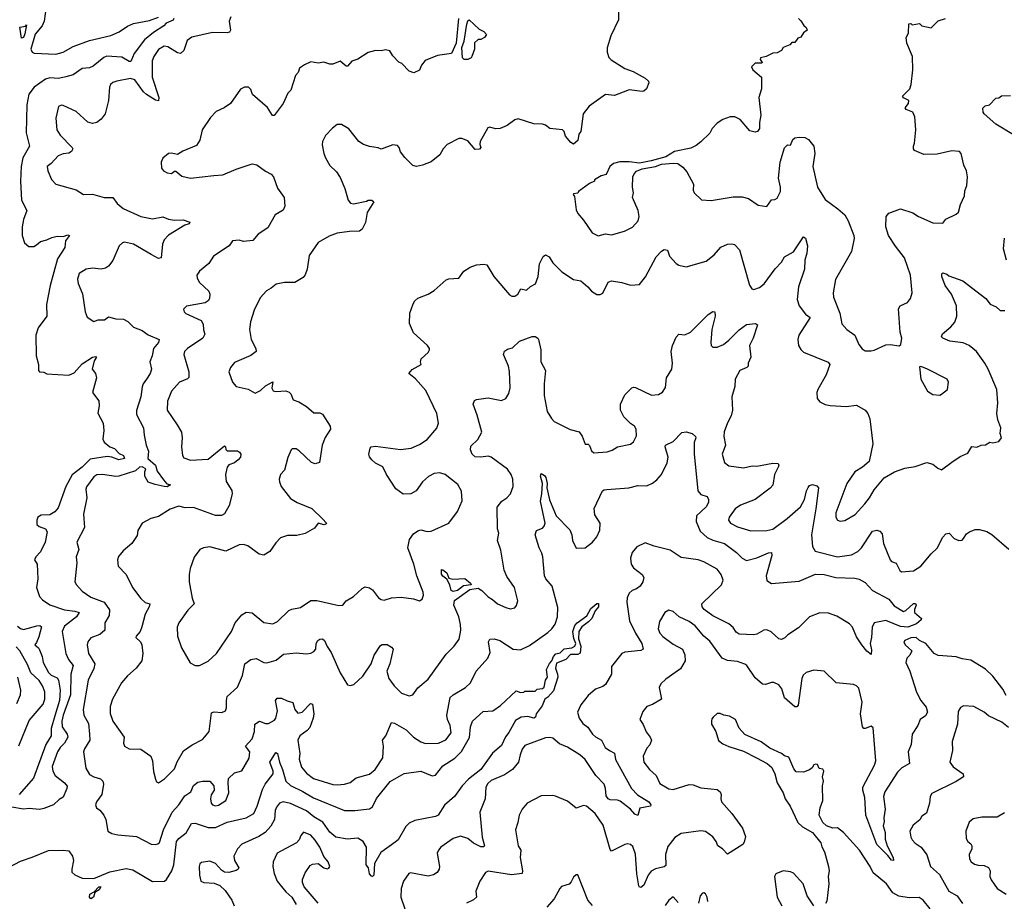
# Model space of a CAD drawing. Extents: x 2057697 to 2160550, y 827490 to 1016834.
# Tile 252 of 256: x 2090200 to 2096913, y 930657 to 936666. Entities that reach past the tile are written whole.
import ezdxf

# ---------------------------------------------------------------- set-up
doc = ezdxf.new("R2010")
doc.units = 0

msp = doc.modelspace()

# ---------------------------------------------------------------- linework, layer by layer
at = {"layer": '0CON20XD'}
for points in [[(2094285, 936812.5), (2094282, 936665), (2094229.4, 936555), (2094205.5, 936475), (2094204.4, 936445), (2094217.6, 936407.6), (2094232, 936392), (2094325, 936333.1), (2094382.2, 936312.2), (2094465, 936267.1), (2094486.9, 936246.9), (2094490, 936235), (2094474, 936195), (2094455, 936179.2), (2094445, 936175.8), (2094355, 936186.9), (2094315, 936171.4), (2094255, 936149.2), (2094193.4, 936156.6), (2094083.7, 936076.3), (2094042.2, 936025), (2094026, 935905), (2094012, 935885), (2094005, 935843.3), (2093975, 935817.5), (2093958.3, 935828.3), (2093921.7, 935871.7), (2093912.5, 935905), (2093900, 935915), (2093813.9, 935923.9), (2093785, 935946.7), (2093765, 935953.3), (2093705, 935956.7), (2093599.3, 935990.7), (2093575, 935983.3), (2093522.5, 935945), (2093475, 935923.3), (2093445, 935921.2), (2093405, 935934), (2093390.9, 935929.1), (2093338.8, 935835), (2093336, 935815), (2093343.8, 935795), (2093335, 935784.4), (2093305, 935780.6), (2093255, 935841.2), (2093215, 935856.2), (2093193.9, 935856.1), (2093113.8, 935815), (2093087.5, 935785), (2093065.3, 935744.7), (2093005, 935696), (2092945.7, 935674.3), (2092905, 935664.2), (2092881.2, 935671.2), (2092825.9, 935725.9), (2092796.2, 935765), (2092786.2, 935795), (2092775, 935808), (2092745, 935813.8), (2092665, 935784), (2092643, 935793), (2092585, 935800.8), (2092543.3, 935815), (2092511.2, 935835), (2092445, 935921.4), (2092395, 935952), (2092365, 935951.2), (2092333, 935927), (2092285, 935877.5), (2092263.8, 935835), (2092262.3, 935812.3), (2092273.8, 935755), (2092283.8, 935725), (2092315, 935672.5), (2092358.8, 935628.8), (2092385, 935590), (2092415.7, 935515.7), (2092439.2, 935435), (2092455, 935415.8), (2092475, 935411.9), (2092565, 935430), (2092575, 935436.7), (2092600, 935435), (2092613.3, 935425), (2092568.3, 935351.7), (2092556.8, 935283.2), (2092535, 935237.5), (2092515.9, 935224.1), (2092448.5, 935221.5), (2092365, 935210), (2092310.2, 935189.8), (2092235, 935148.1), (2092172.4, 935057.6), (2092160.4, 934965), (2092145, 934926), (2092131.4, 934908.6), (2092075, 934874.4), (2092005, 934875.6), (2091947.6, 934862.4), (2091915, 934835.8), (2091881.4, 934818.6), (2091839.8, 934770.2), (2091798, 934685), (2091773.4, 934606.6), (2091766.9, 934555), (2091777.1, 934485), (2091810.8, 934425), (2091811.2, 934405), (2091775, 934378), (2091665, 934328.8), (2091636.2, 934295), (2091626.2, 934265), (2091650, 934195), (2091675, 934166.2), (2091757.3, 934147.3), (2091805, 934120), (2091841.5, 934138.5), (2091875, 934170.4), (2091925, 934197.5), (2091918.5, 934155), (2091927, 934137), (2091945, 934132.2), (2092015, 934135.7), (2092037.6, 934127.6), (2092049.2, 934115), (2092064.1, 934074.1), (2092102.1, 934062.1), (2092155, 934028.8), (2092205, 933986.2), (2092246.1, 933986.1), (2092265, 933977.5), (2092316, 933895), (2092318.8, 933875), (2092282.3, 933817.7), (2092263, 933767), (2092243.3, 933646.7), (2092215, 933638.8), (2092188.8, 933648.8), (2092105, 933726.2), (2092085, 933740), (2092058.3, 933741.7), (2092050, 933735), (2092027.7, 933682.3), (2092004.2, 933595), (2091977.1, 933565), (2091969.2, 933535), (2091970, 933515), (2091983.3, 933485), (2092045, 933402.9), (2092092, 933375), (2092191.2, 933335), (2092265, 933263.3)], [(2090380.8, 936755), (2090366.2, 936655), (2090353.2, 936625), (2090305, 936566.5), (2090275.4, 936465), (2090284.3, 936444.3), (2090297.6, 936437.6), (2090445, 936431.6), (2090495, 936444.8), (2090565, 936482.5), (2090675, 936523.8), (2090821.5, 936558.5), (2090877.6, 936582.4), (2090935, 936622.5), (2090975, 936641.1), (2091085, 936660.7), (2091145, 936682.4)], [(2090211.1, 936541.1), (2090200, 936615), (2090238.8, 936621.2), (2090245, 936630), (2090235, 936568.8), (2090225, 936544.4), (2090211.1, 936541.1)], [(2091251.2, 936675), (2091246.7, 936663.3), (2091197.7, 936642.3), (2091183.3, 936625), (2091111, 936579), (2091050.4, 936529.6), (2090979.6, 936435), (2090958.4, 936381.6), (2090945, 936381.7), (2090895, 936409.4), (2090792.9, 936417.1), (2090772.7, 936407.3), (2090701.5, 936348.5), (2090675, 936337.1), (2090625, 936333.3), (2090565, 936290.8), (2090515, 936276.1), (2090465, 936265.6), (2090405, 936269.3), (2090375, 936260), (2090299.2, 936205), (2090261.5, 936158.5), (2090247.2, 936085), (2090243.3, 935895), (2090266.2, 935805), (2090220.7, 935725), (2090208.9, 935665), (2090204.6, 935565), (2090212.1, 935435), (2090248.6, 935365), (2090226.4, 935305), (2090216.5, 935255), (2090216.7, 935195), (2090231.4, 935145), (2090260.9, 935120.9), (2090295, 935120.7), (2090315, 935130.4), (2090340.6, 935155), (2090385, 935164.7), (2090418.5, 935181.5), (2090455, 935190.3), (2090495, 935189.3), (2090528.7, 935198.7), (2090538.1, 935195), (2090511.6, 935158.4), (2090508.9, 935135), (2090507, 935113), (2090457.4, 935035), (2090408.2, 934855), (2090383.5, 934725), (2090384.5, 934645), (2090325, 934566), (2090308.9, 934515), (2090311.9, 934375), (2090327.5, 934315), (2090326.7, 934275), (2090335, 934266.7), (2090365, 934263.3), (2090385, 934251.2), (2090535, 934243.5), (2090570.8, 934259.2), (2090625, 934320.6), (2090695, 934366.2), (2090719.3, 934369.3), (2090722.5, 934365), (2090708.3, 934341.7), (2090694.2, 934285), (2090716, 934255), (2090723.8, 934225), (2090696.2, 934125), (2090738.3, 934068.3), (2090742.1, 934035), (2090732.2, 933985), (2090769.4, 933915), (2090773.3, 933865), (2090767.6, 933807.6), (2090775, 933786.2), (2090815, 933755.6), (2090845, 933743.1), (2090878.1, 933708.1), (2090906.4, 933696.4), (2090913.8, 933675), (2090875, 933666.9), (2090828.8, 933685), (2090795, 933689.6), (2090680.4, 933669.6), (2090625, 933616), (2090557.1, 933562.9), (2090514.4, 933485), (2090461.7, 933338.3), (2090439.1, 933310.9), (2090405, 933290), (2090345, 933289.4), (2090322.9, 933275), (2090315.5, 933254.5), (2090317.1, 933225), (2090332.6, 933212.6), (2090375.4, 933195.4), (2090386.7, 933175), (2090372.9, 933105), (2090340.7, 933039.2), (2090308.6, 933005), (2090300, 932985), (2090318, 932955), (2090322.5, 932855), (2090314.2, 932795), (2090333.8, 932733.8)], [(2091639.2, 936685), (2091628.2, 936655), (2091637.8, 936595), (2091629.6, 936580.4), (2091614.5, 936575.5), (2091515, 936578.8), (2091372.9, 936547.1), (2091340.6, 936525), (2091318.5, 936455), (2091295, 936435.6), (2091275, 936439.4), (2091209.2, 936480.8), (2091185, 936484.4), (2091146.9, 936463.1), (2091114, 936416), (2091103.8, 936385), (2091101.9, 936275), (2091148.9, 936135), (2091145, 936113.8), (2091125, 936116.9), (2091065, 936155.6), (2091044.7, 936174.7), (2090985, 936256.9), (2090954.5, 936265.5), (2090862, 936248), (2090835, 936238.6), (2090819.2, 936225), (2090811.9, 936205), (2090804.5, 936115), (2090781.4, 936025), (2090755, 935988), (2090725, 935964.4), (2090695, 935959.5), (2090665, 935967.5), (2090585, 936040), (2090495, 936081.2), (2090485, 936083.8), (2090463.3, 936075), (2090445.8, 935994.2), (2090452.5, 935915), (2090475, 935878.8), (2090557.5, 935795), (2090562.5, 935785), (2090553.3, 935766.7), (2090535, 935756.7), (2090495, 935752.5), (2090461.7, 935738.3), (2090415, 935686.2), (2090386.2, 935665), (2090390.8, 935635), (2090417.4, 935577.4), (2090445, 935545.7), (2090585, 935505.8), (2090635, 935474.4), (2090695, 935477.1), (2090775, 935453.1), (2090835, 935454.2), (2090865, 935412.9), (2090905, 935379.5), (2091025, 935323.5), (2091105, 935309.6), (2091175, 935322.7), (2091215, 935307.3), (2091255, 935300.5), (2091315, 935302), (2091360, 935285), (2091355, 935274), (2091325, 935266.2), (2091215, 935197.5), (2091185.8, 935165), (2091172.2, 935135), (2091165, 935042.5), (2091145, 935038.8), (2091095.7, 935065.7), (2090975, 935136), (2090915, 935150), (2090900, 935145), (2090878.8, 935125), (2090835.5, 935024.5), (2090806.2, 934985), (2090785, 934972.5), (2090755, 934965.8), (2090695, 934971.4), (2090653.4, 934966.6), (2090606, 934935), (2090593.1, 934896.9), (2090597.6, 934867.6), (2090626.8, 934796.8), (2090646.2, 934675), (2090659.3, 934639.3), (2090705, 934608.8), (2090735, 934619.2), (2090778.8, 934621.2), (2090805, 934640.8), (2090855, 934627.5), (2090906.7, 934625), (2090937.8, 934607.8), (2090975, 934570), (2091035, 934546.9), (2091075, 934517.5), (2091150, 934485), (2091145, 934466.7), (2091113.1, 934425), (2091104, 934375), (2091087.5, 934335), (2091098.6, 934285), (2091089.2, 934255), (2091065, 934216.2), (2091042.5, 934185), (2091035.8, 934164.2), (2091025.7, 934095), (2090997, 934003), (2090995.7, 933975), (2091044.4, 933885), (2091047.5, 933835), (2091061.5, 933765), (2091076.9, 933725), (2091074.2, 933675), (2091125, 933628.8), (2091138.1, 933588.1), (2091179.1, 933529.1), (2091203.3, 933503.3), (2091227.5, 933495), (2091205, 933482.5), (2091185.8, 933484.2), (2091123.3, 933496.7), (2091075, 933514.6), (2091054, 933555), (2091052.5, 933585), (2091060, 933605), (2091035, 933618.8), (2091016.7, 933615), (2090989.7, 933590.3), (2090874.6, 933554.6), (2090855, 933552.3), (2090765, 933566.1), (2090725, 933563.1), (2090705, 933550), (2090655, 933482), (2090651.3, 933465), (2090658, 933408), (2090635.2, 933294.8), (2090641.4, 933205), (2090590, 933105), (2090602.5, 933055), (2090585.6, 933005), (2090588.1, 932965), (2090575.8, 932835), (2090585.8, 932815), (2090625, 932770), (2090685, 932730.4), (2090775, 932696.5), (2090812.7, 932642.7), (2090809.4, 932605), (2090781.1, 932555), (2090780.8, 932505), (2090746.2, 932475), (2090685, 932452.5), (2090665, 932426.2), (2090659.1, 932405), (2090668.5, 932345), (2090712.5, 932275), (2090705.4, 932244.6), (2090666.7, 932163.3), (2090631.5, 931965), (2090637.5, 931925), (2090669.8, 931869.7), (2090675.9, 931795.9), (2090678.8, 931755), (2090640.9, 931695), (2090635.4, 931675), (2090650.4, 931565), (2090675, 931521.9), (2090705, 931505.4), (2090751.5, 931491.5), (2090767.5, 931475), (2090770.9, 931455), (2090759.4, 931385), (2090722.5, 931335), (2090716.2, 931315), (2090723.3, 931295), (2090747, 931277), (2090773.9, 931243.9), (2090786.2, 931215), (2090801.2, 931135), (2090828.3, 931118.3), (2090868.9, 931108.9), (2090995, 931097.7), (2091095, 931046.9), (2091123.2, 931043.2), (2091141.9, 931048.1), (2091152.9, 931057.1), (2091180.4, 931145), (2091240, 931265), (2091284.6, 931315), (2091325.7, 931375), (2091366.2, 931403.8), (2091385, 931446), (2091415, 931470), (2091445, 931476.7), (2091495, 931476.7), (2091522.5, 931445), (2091526.7, 931415), (2091505, 931382.5), (2091500, 931355), (2091506.1, 931326.1), (2091515, 931313.8), (2091535, 931307.5), (2091555, 931311.4), (2091606, 931345), (2091626.7, 931396.7), (2091620, 931465), (2091623.3, 931495), (2091665, 931532.5), (2091713.3, 931546.7), (2091765, 931632.5), (2091768.9, 931675), (2091738.5, 931715), (2091785.3, 931764.7), (2091801.3, 931815), (2091802.2, 931865), (2091835, 931885.5), (2091875, 931868.9), (2091895, 931868.5), (2091938, 931892), (2091946.2, 931905), (2091956.6, 931955), (2091943.1, 932025), (2091955, 932041.4), (2091985, 932042.2), (2092022.9, 932022.9), (2092062.5, 932012.5), (2092075.6, 931965), (2092095, 931940), (2092125, 931945.8), (2092182.5, 932005), (2092195, 932000), (2092204.4, 931935), (2092201.5, 931905), (2092178, 931842), (2092159.8, 931820.2), (2092110.8, 931785), (2092095.6, 931755), (2092110, 931665), (2092105.6, 931625), (2092120.2, 931570.2), (2092155, 931530.6), (2092202, 931495), (2092335, 931453.5), (2092365, 931450), (2092415, 931455.6), (2092452.6, 931467.4), (2092495, 931499.4), (2092585, 931523.1), (2092622.9, 931555), (2092676.2, 931635), (2092681.2, 931715), (2092673.8, 931755), (2092695.4, 931784.6), (2092734.4, 931875.6), (2092755, 931870), (2092834.2, 931825), (2092885.6, 931775), (2092935, 931742.7), (2092966.8, 931733.2), (2093054.4, 931735.6), (2093105, 931757.1), (2093141.1, 931805), (2093134.4, 931855), (2093115.5, 931895), (2093111.8, 931925), (2093134.5, 932045), (2093155, 932064.4), (2093239.2, 932115), (2093272.5, 932145), (2093312.5, 932225), (2093391.2, 932315), (2093407.7, 932352.3), (2093396.2, 932425), (2093405, 932443.3), (2093434.2, 932445.8), (2093473.3, 932435), (2093565, 932375.4), (2093615, 932370), (2093675, 932401.5), (2093800.1, 932489.9), (2093828.5, 932515), (2093850, 932545), (2093866.9, 932595), (2093868.9, 932658.9), (2093830, 932805), (2093786.4, 932855), (2093778.5, 932875), (2093767.3, 933005), (2093760.2, 933030.2), (2093742.5, 933065), (2093714.3, 933155), (2093723.8, 933185), (2093765, 933199.2), (2093776.6, 933213.4), (2093781.5, 933235), (2093750, 933385), (2093760.6, 933435), (2093764.3, 933505), (2093750, 933555), (2093755, 933573.8), (2093778.7, 933558.7), (2093787.9, 933545), (2093795.3, 933505.3), (2093793.3, 933475), (2093812.7, 933392.8), (2093857.2, 933285), (2093949.7, 933189.7), (2093965.5, 933155), (2093969.5, 933115), (2093995, 933064), (2094055, 933065.8), (2094105, 933105.6), (2094135, 933140), (2094155, 933186.2), (2094156.7, 933235), (2094121.5, 933291.5), (2094117.7, 933335), (2094174.4, 933455.6), (2094185, 933462.5), (2094202.7, 933462.7), (2094354.2, 933475.8), (2094415, 933490.3), (2094475, 933488.2), (2094515, 933506.1), (2094545, 933529.3), (2094575.3, 933565), (2094614.2, 933645), (2094620.9, 933685), (2094600.8, 933755), (2094603.8, 933765), (2094655, 933791.5), (2094715, 933852.5), (2094745, 933856.7), (2094783.8, 933845), (2094806.9, 933825), (2094809.1, 933815), (2094798.2, 933785), (2094797.8, 933707.8), (2094823.1, 933455), (2094845, 933430), (2094886.2, 933415), (2094897.1, 933395), (2094896.9, 933375), (2094880, 933345), (2094814, 933285), (2094811.9, 933245), (2094840.5, 933180.5), (2094886.7, 933136.7), (2094925, 933118.9), (2095006.3, 933096.3), (2095086.9, 933035), (2095125.4, 932995), (2095155, 932979.5), (2095225, 932997.5), (2095305, 933032.7), (2095325.4, 933035.4), (2095328.9, 933015), (2095290.6, 932875), (2095295, 932843.8), (2095325, 932821.9), (2095515, 932838.8), (2095626.4, 932886.3), (2095685, 932885.3), (2095765, 932864.3), (2095895, 932860.5), (2095923, 932853), (2095965, 932830), (2096014.4, 932775), (2096126.4, 932716.4), (2096161.8, 932671.8), (2096225, 932632.7), (2096241.2, 932638.8), (2096295, 932686.2), (2096307.3, 932687.3), (2096312.7, 932675), (2096300.7, 932645), (2096301.2, 932625), (2096348.7, 932585), (2096346.6, 932575), (2096315, 932547), (2096255, 932524.5), (2096205, 932530.3), (2096105, 932570.3), (2096025, 932556), (2096011.4, 932525), (2096008.2, 932455), (2095998.5, 932415), (2096008.5, 932371.5), (2096005, 932340), (2095975, 932360.8), (2095942.9, 932405), (2095905, 932460), (2095878.6, 932525), (2095858.3, 932548.3), (2095771.5, 932601.5), (2095715, 932620.3), (2095655, 932622.8), (2095585.8, 932595), (2095510.2, 932519.8), (2095437.3, 932472.7), (2095416.9, 932453.1), (2095395, 932440.8), (2095375, 932446), (2095323.4, 932493.4), (2095295, 932506.9), (2095274.5, 932505.5), (2095225, 932478.2), (2095206.1, 932473.9), (2095105, 932476.7), (2095085, 932490.6), (2095065, 932522.2), (2095035, 932549.2), (2094925, 932602.1), (2094866.5, 932645), (2094852.7, 932665), (2094851.1, 932685), (2094984.1, 932815), (2094995.2, 932845), (2094982.3, 932885), (2094955, 932920.3), (2094865, 932971), (2094825, 932984), (2094710.7, 933000.7), (2094635, 933050.5), (2094526.6, 933076.6), (2094465, 933100), (2094407.5, 933072.5), (2094376, 933035), (2094364.4, 932995), (2094369.4, 932955)], [(2093191.8, 936675), (2093174.8, 936505), (2093145, 936435.7), (2093048.8, 936421.2), (2092965, 936388.8), (2092938.8, 936355), (2092925, 936322.5), (2092886.2, 936303.8), (2092855, 936316.2), (2092805, 936366.7), (2092785, 936377.5), (2092745, 936420), (2092723.8, 936453.8), (2092695, 936461.2), (2092665, 936454.2), (2092625, 936457.1), (2092575, 936442.5), (2092505, 936395.8), (2092465, 936382.5), (2092435, 936350), (2092425, 936350), (2092385, 936383.3), (2092335, 936363.8), (2092315, 936363.8), (2092273, 936377), (2092235, 936370), (2092185, 936378.8), (2092140.7, 936359.3), (2092107.5, 936335), (2092097.5, 936305), (2092080, 936285), (2092048.8, 936185), (2092028.8, 936165), (2091996, 936095), (2091935, 936013.3), (2091922.3, 936012.3), (2091888.3, 936068.3), (2091787.5, 936155), (2091775, 936190), (2091760, 936205), (2091733, 936207), (2091705, 936192.5), (2091636.2, 936095), (2091593.3, 936065), (2091539.7, 936040.3), (2091500.9, 935999.1), (2091444, 935915), (2091428, 935845), (2091405, 935808), (2091310.9, 935769.1), (2091275, 935747.5), (2091235, 935756.2), (2091215, 935753.3), (2091175, 935722.5), (2091163.3, 935695), (2091166.7, 935655), (2091180, 935635), (2091205, 935621.4), (2091235, 935616.7), (2091255, 935632.5), (2091265, 935633.3), (2091305, 935598.8), (2091365, 935586.2), (2091524, 935604), (2091585, 935609.2), (2091675, 935647.8), (2091785, 935682.5), (2091816.8, 935676.8), (2091875, 935633.3), (2091915, 935613.3), (2091931.2, 935595), (2091957.3, 935517.3), (2092002.5, 935455), (2092006.7, 935395), (2091995, 935367.5), (2091942.5, 935335), (2091892, 935248), (2091826.7, 935205), (2091788.3, 935161.7), (2091725, 935153.3), (2091695, 935163.3), (2091651.7, 935158.3), (2091627.5, 935125), (2091522, 935055), (2091489.2, 935005), (2091425, 934952.9), (2091407.1, 934925), (2091408.6, 934905), (2091424.5, 934874.5), (2091488.8, 934815), (2091496.7, 934795), (2091493.3, 934765), (2091485, 934750), (2091465, 934736.2), (2091336.4, 934713.6), (2091317, 934693), (2091321.2, 934675), (2091333.5, 934663.5), (2091436, 934615), (2091450.6, 934590.6), (2091452.1, 934552.1), (2091463, 934523), (2091448.8, 934495), (2091343.8, 934425), (2091324.2, 934405), (2091318.8, 934385), (2091352.5, 934265), (2091352.3, 934227.7), (2091342.7, 934217.3), (2091290, 934195), (2091235, 934134.3), (2091206.8, 934066.8), (2091204.4, 934005), (2091274.4, 933905), (2091301.9, 933855), (2091308, 933815), (2091302, 933755), (2091310, 933695), (2091318.8, 933678.8), (2091365, 933662.9), (2091485, 933669.6), (2091595, 933761.2), (2091603.3, 933755), (2091605.8, 933735.8), (2091615, 933726.2), (2091685, 933726.7), (2091699.3, 933719.3), (2091707.5, 933705), (2091706.2, 933685), (2091690, 933665), (2091663.3, 933645), (2091625, 933632.5), (2091613.6, 933616.4), (2091604, 933565), (2091607.4, 933517.4), (2091646.8, 933456.8), (2091649.2, 933435), (2091626.8, 933355), (2091595, 933297.7), (2091575, 933286.9), (2091535, 933287.1), (2091385, 933340), (2091329, 933339), (2091285, 933350), (2091225, 933330.6), (2091145, 933279.2), (2091094.2, 933265.8), (2091035, 933233.3), (2091006.2, 933185), (2090999.5, 933150.5), (2090963.8, 933095), (2090905, 933046), (2090873, 933007), (2090866, 932985), (2090871.2, 932941.2), (2090925, 932883.8), (2090968.9, 932795), (2091025, 932721.2), (2091055, 932693.8), (2091086.7, 932685), (2091083.3, 932665), (2091054.3, 932615), (2091032, 932528), (2091020.5, 932495), (2090994.2, 932465), (2090992.5, 932455), (2091022.7, 932425), (2091032.5, 932405), (2091040, 932345), (2091033.4, 932296.6), (2090992.9, 932245), (2090935.4, 932194.6), (2090894.4, 932145), (2090832.5, 932035), (2090816.7, 931985), (2090816.6, 931936.6), (2090834.4, 931885), (2090912.5, 931775), (2090908, 931735), (2090913.8, 931715), (2090945, 931696), (2091025, 931693.8), (2091093.3, 931645), (2091106, 931615), (2091112.7, 931542.7), (2091125, 931490), (2091131.7, 931471.7), (2091145, 931463.3), (2091187.9, 931492.1), (2091255, 931560.8), (2091272.9, 931607.1), (2091317.5, 931682.5), (2091375, 931724.4), (2091445, 931760), (2091461.1, 931778.9), (2091491.8, 931815), (2091507.8, 931942.2), (2091525, 931948.5), (2091577.3, 931942.7), (2091603.3, 931955), (2091610, 931975), (2091608.8, 932025), (2091615, 932052.5), (2091684.5, 932115.5), (2091717.9, 932195), (2091733.8, 932275), (2091775, 932306), (2091810.9, 932310.9), (2091865, 932283.9), (2091885, 932282.3), (2091948.8, 932301.2), (2091999.5, 932340.5), (2092085, 932350), (2092155, 932343.8), (2092185, 932348.8), (2092205, 932358.8), (2092218.6, 932375), (2092221.8, 932415), (2092231.8, 932435), (2092245, 932443.9), (2092265, 932445.4), (2092278.8, 932435), (2092295, 932394.3), (2092323.4, 932353.4), (2092385, 932213.3), (2092435, 932133.3), (2092455, 932126.7), (2092477.5, 932135), (2092538.3, 932191.7), (2092595.5, 932275), (2092617.5, 932335), (2092659.5, 932400.5), (2092671.7, 932408.3), (2092705, 932406.7), (2092735, 932390), (2092746, 932375), (2092723.6, 932276.4), (2092702.7, 932225), (2092715.6, 932175), (2092752.7, 932125), (2092803.3, 932075), (2092855, 932056.5), (2092880, 932065), (2092915, 932111.2), (2092985, 932172), (2093108.1, 932341.9), (2093161.9, 932395), (2093195.4, 932444.6), (2093207.5, 932505), (2093205.5, 932544.5), (2093193.8, 932595), (2093159.6, 932675), (2093163.3, 932706.7), (2093268.6, 932781.4), (2093325, 932790.4), (2093350.8, 932775), (2093395, 932731.2), (2093424.3, 932714.3), (2093456.7, 932685), (2093515, 932658.8), (2093545, 932651.2), (2093575, 932656.7), (2093587.7, 932672.3), (2093596.7, 932705), (2093574, 932795), (2093520.3, 932870.3), (2093503, 932913), (2093481.2, 933051.2), (2093458, 933115), (2093466, 933165), (2093457.5, 933195), (2093456.2, 933343.8), (2093486.2, 933385), (2093522.3, 933407.7), (2093545.7, 933434.3), (2093564.2, 933485), (2093561.4, 933535), (2093550, 933565), (2093525, 933602.5), (2093415.2, 933685.2), (2093395, 933691.8), (2093345, 933683.3), (2093305, 933685.5), (2093285, 933704.3), (2093273.1, 933735), (2093275, 933760), (2093324.2, 933805), (2093350.8, 933855), (2093319.4, 933969.4)], [(2093255, 936394.5), (2093230, 936395), (2093219.2, 936405), (2093214.7, 936475.3), (2093231.2, 936518.8), (2093247.5, 936635), (2093255, 936658), (2093265, 936665.6), (2093332.1, 936602.1), (2093363.3, 936585), (2093382.5, 936565), (2093370, 936545), (2093345, 936530), (2093325, 936530), (2093301.7, 936508.3), (2093300, 936465), (2093282.5, 936415), (2093277.5, 936405), (2093255, 936394.5)], [(2095510, 936675), (2095525, 936657.5), (2095546.1, 936626.1), (2095563, 936613), (2095570, 936595), (2095543.6, 936576.4), (2095525, 936547.5), (2095505, 936540), (2095485, 936510), (2095465, 936510), (2095450, 936495), (2095405, 936477.5), (2095393, 936457), (2095365, 936440), (2095335, 936436.7), (2095290, 936415), (2095250, 936405), (2095247.5, 936395), (2095262.5, 936375), (2095260, 936370), (2095215, 936368.8), (2095190, 936345), (2095197.5, 936325), (2095257.5, 936275), (2095258.8, 936195), (2095238.8, 936135), (2095253.3, 936015), (2095243.3, 935965), (2095243.3, 935925), (2095231.2, 935905), (2095215, 935898.6), (2095178.8, 935908.8), (2095112.5, 935985), (2095075, 936003.3), (2095045, 936003.8), (2094994.1, 935985.9), (2094955, 935961.2), (2094921.2, 935925), (2094905, 935893.3), (2094845, 935833.3), (2094812.3, 935807.7), (2094775, 935789.2), (2094665, 935767.5), (2094605, 935731.4), (2094505.5, 935704.5), (2094425, 935688.8), (2094355, 935696.7), (2094292.3, 935697.7), (2094247.5, 935685), (2094223.3, 935665), (2094198.3, 935611.7), (2094165, 935601.2), (2094120, 935575), (2094120, 935565), (2094085, 935550), (2094010, 935495), (2094005, 935482.5), (2093975, 935480), (2093972.5, 935475), (2093981.7, 935461.7), (2093995, 935370), (2094006.2, 935345), (2094045, 935300), (2094103, 935213), (2094145, 935193.1), (2094195, 935205.6), (2094235, 935198.6), (2094324.4, 935225.6), (2094378.3, 935251.7), (2094416, 935295), (2094422.9, 935325), (2094416.7, 935365), (2094378.6, 935455), (2094385.7, 935485), (2094379.2, 935525), (2094380.8, 935595), (2094389.2, 935615), (2094406.2, 935633.8), (2094445, 935650), (2094535, 935666.2), (2094575, 935680.8), (2094655, 935687.8), (2094687.5, 935685), (2094720.5, 935660.5)], [(2094720.5, 935660.5), (2094748.3, 935628.3), (2094793.3, 935545), (2094792, 935505), (2094798.8, 935485), (2094848.3, 935438.3), (2094915, 935434.2), (2095065, 935458.6), (2095125, 935459.2), (2095168.3, 935448.3), (2095235, 935401.2), (2095295, 935393.8), (2095325, 935437.5), (2095349.3, 935440.7), (2095365, 935450), (2095388, 935495), (2095388, 935525), (2095374.2, 935585.8), (2095386, 935695), (2095415, 935792.5), (2095435, 935812.5), (2095455, 935810), (2095471.7, 935848.3), (2095485, 935860), (2095515, 935866.2), (2095552.7, 935862.7), (2095578.6, 935848.6), (2095613.8, 935805), (2095621.4, 935755), (2095606.9, 935665), (2095640, 935525), (2095691.1, 935441.1), (2095777.5, 935377.5), (2095825, 935336.2), (2095849.2, 935295), (2095888, 935195), (2095890, 935175), (2095871.9, 935085), (2095763.3, 934895), (2095746.9, 934805), (2095747.8, 934775), (2095790.9, 934665), (2095805, 934593.8), (2095840.6, 934555), (2095893.5, 934515), (2095921.1, 934451.1), (2095945, 934421.4), (2095965, 934410), (2096005, 934410), (2096026.6, 934413.4), (2096105, 934449.2), (2096135, 934452.5), (2096196.7, 934443.3), (2096208.8, 934451.2), (2096213.8, 934495), (2096204.2, 934535), (2096190.8, 934695), (2096203.3, 934715), (2096252.3, 934737.7), (2096274.3, 934765.7), (2096284.3, 934805), (2096274.4, 934924.4), (2096233, 935043), (2096171.7, 935121.7), (2096124.4, 935195), (2096105.6, 935255), (2096107.5, 935325), (2096125, 935348), (2096205, 935375.8), (2096290.3, 935350.3), (2096327.5, 935325), (2096425, 935282), (2096495, 935280), (2096515, 935306.2), (2096585, 935340), (2096600, 935355), (2096614.2, 935405.8), (2096642.5, 935465), (2096645, 935500), (2096658.8, 935535), (2096661.2, 935595), (2096656.1, 935636.1), (2096636.7, 935675), (2096620, 935755), (2096607.7, 935767.7), (2096555, 935772.5), (2096455, 935749.2), (2096365, 935747.5), (2096300, 935775), (2096293.8, 935785), (2096293.9, 935803.9), (2096302, 935825), (2096310.8, 935915), (2096304.2, 936004.2), (2096290, 936035), (2096245, 936053.8), (2096236.7, 936065), (2096260, 936095), (2096261.2, 936115), (2096225, 936132.5), (2096219.2, 936145), (2096268.8, 936195), (2096278, 936225), (2096290, 936325), (2096287.1, 936415), (2096248.8, 936505), (2096243.8, 936545), (2096260, 936575), (2096261.7, 936638.3), (2096275, 936640), (2096285, 936630), (2096335, 936640), (2096350, 936625), (2096415, 936610), (2096461.7, 936658.3), (2096512.5, 936675)], [(2096975, 935880.8), (2096854.6, 935954.6), (2096775.8, 936025), (2096768, 936035), (2096767, 936063), (2096782.3, 936077.7), (2096812.5, 936085), (2096855, 936130), (2096875, 936132.5), (2096895, 936147.5), (2096955, 936150)], [(2092265, 933263.3), (2092292.5, 933235), (2092289.3, 933230.7), (2092275, 933223.8), (2092235, 933233.3), (2092209.1, 933200.9), (2092145, 933164.5), (2092090.2, 933149.8), (2092025, 933150.4), (2091976.9, 933135), (2091945, 933100.5), (2091905, 933040), (2091865, 933015.5), (2091832.4, 933022.4), (2091755, 933080), (2091725, 933088.1), (2091695, 933085.7), (2091605.9, 933044.1), (2091495, 933072), (2091453, 933067), (2091428.8, 933055), (2091388.3, 933001.7), (2091361.4, 932925), (2091355.7, 932885), (2091355.6, 932835), (2091375, 932722.5), (2091389.2, 932685), (2091345, 932642), (2091284.3, 932555), (2091273.1, 932525), (2091276, 932465), (2091301.9, 932385), (2091361.7, 932281.7), (2091395, 932263.3), (2091425, 932263.8), (2091485, 932294), (2091541.4, 932345), (2091643.1, 932495), (2091668.6, 932555), (2091715, 932608.8), (2091742.7, 932627.3), (2091785, 932624), (2091865, 932556.7), (2091925, 932547.5), (2091956.7, 932565), (2092035, 932640), (2092055, 932649.2), (2092115, 932659.2), (2092185, 932708), (2092225, 932707.5), (2092375, 932672.5), (2092402.5, 932675), (2092426.2, 932705), (2092476.3, 932733.7), (2092535, 932790), (2092555, 932800), (2092585, 932793.3), (2092605, 932780), (2092646.1, 932726.1), (2092665, 932713.3), (2092685, 932710), (2092735.7, 932724.3), (2092800.5, 932730.5), (2092885, 932718.8), (2092925, 932706), (2092945, 932716.7), (2092953.9, 932743.9), (2092950.8, 932765), (2092906.7, 932875), (2092886.2, 932955), (2092846.8, 933065), (2092856.7, 933123.3), (2092885, 933160.8), (2092915, 933182.5), (2092935, 933188), (2092978.3, 933178.3), (2093005, 933180.8), (2093125, 933234), (2093185.7, 933314.3), (2093216.1, 933386.1), (2093212.3, 933452.3), (2093186.8, 933496.8), (2093101.2, 933565), (2093065, 933576.9), (2093026.6, 933573.4), (2092987.4, 933552.6), (2092945.8, 933515), (2092903.8, 933455), (2092867.5, 933435), (2092815, 933432.9), (2092765, 933468.1), (2092700.9, 933565), (2092675, 933618.6), (2092625, 933644.2), (2092600, 933665), (2092585, 933687.5), (2092580, 933705), (2092590, 933745), (2092596.4, 933753.6), (2092625, 933759.2), (2092796.8, 933736.8), (2092870, 933745), (2092925, 933770.6), (2092978.6, 933805), (2093045, 933882), (2093055.6, 933915), (2093045, 933982.5), (2092968.7, 934138.7), (2092898.7, 934218.7), (2092853.3, 934255), (2092875, 934281.2), (2092937.5, 934315), (2092932.5, 934335), (2092937.5, 934355), (2092985, 934397.5), (2092993.3, 934415), (2092993.3, 934425), (2092980, 934445), (2092885, 934532.5), (2092856.7, 934595), (2092860, 934665), (2092881.8, 934728.2), (2092895, 934748.8), (2092915, 934768), (2092985.4, 934794.6), (2093025, 934819.2), (2093107.3, 934892.7), (2093125, 934900), (2093195, 934903.8), (2093228, 934952), (2093271.9, 934978.1), (2093315, 934994.3), (2093365, 935000.6), (2093384.3, 934994.3), (2093432, 934915), (2093540.3, 934790.3), (2093555, 934781.2), (2093575, 934781.2), (2093596, 934795), (2093617.5, 934832.5), (2093655, 934822), (2093681.7, 934848.3), (2093716.7, 934865), (2093734.4, 934915), (2093745, 935002.5), (2093768.9, 935051.1), (2093785, 935062.5), (2093810, 935050), (2093835, 935009.2), (2093897.2, 934947.2), (2093975, 934895.8), (2094025, 934886.2), (2094073.3, 934845), (2094097.5, 934815), (2094135, 934792.5), (2094157, 934793), (2094175, 934802.5), (2094212.7, 934877.3), (2094235, 934886), (2094305, 934874), (2094363.6, 934856.4), (2094425, 934861.2), (2094466.2, 934913.8), (2094539.3, 935050.7), (2094575, 935087.5), (2094595, 935098.6), (2094616.2, 935095), (2094630.8, 935055), (2094676.7, 935005), (2094695, 934993.8), (2094745, 934982), (2094879.7, 935020.3), (2094935, 935064), (2094980, 935115), (2095025, 935135.4), (2095055, 935139.1), (2095073.3, 935133.3), (2095107.9, 935097.9), (2095175, 934857.5), (2095192.3, 934832.3), (2095206.4, 934826.4), (2095245, 934840.8), (2095275, 934865.7), (2095351.7, 934968.3), (2095395, 935012.2), (2095415, 935049.5), (2095475.9, 935084.1), (2095545, 935186.2), (2095557.9, 935177.9), (2095571.9, 935125), (2095567.1, 935075), (2095553.8, 935026.2), (2095551.1, 934965), (2095508.9, 934845), (2095501.3, 934758.7), (2095515, 934716), (2095558.3, 934658.3), (2095590, 934635), (2095513.2, 934516.8), (2095504.4, 934485), (2095509.4, 934445), (2095525, 934418), (2095545, 934400), (2095711.2, 934331.2), (2095724, 934315), (2095697.5, 934245), (2095640.8, 934145), (2095634.2, 934125), (2095636.2, 934085), (2095655, 934061.2), (2095692.7, 934042.7), (2095725, 934036), (2095835, 934029.2), (2095905, 934039.4), (2095965, 934003.5), (2095981.7, 933981.7), (2095995.7, 933945.7), (2096016, 933775), (2095992, 933655), (2095946.2, 933615), (2095895, 933584.2), (2095839.6, 933505), (2095765.5, 933305), (2095764.4, 933275), (2095775, 933254.2), (2095795, 933247.5), (2095825, 933252.9), (2095896, 933294), (2095961.4, 933365), (2095995, 933408), (2096025, 933460.8), (2096095, 933542.5), (2096165, 933583.3), (2096235, 933610), (2096305, 933621.2), (2096385, 933646.7), (2096425, 933637.5), (2096459.5, 933609.5), (2096485, 933598.8), (2096555, 933650), (2096611.7, 933688.3), (2096665, 933712), (2096692.9, 933757.1), (2096725, 933752.5), (2096755, 933766.7), (2096785, 933768.8), (2096815, 933786.7), (2096835, 933782.5), (2096875, 933790), (2096893.3, 933815), (2096886.1, 933846.1), (2096888.8, 933885), (2096868.8, 933938.8), (2096861.7, 933981.7), (2096869.2, 934055), (2096862, 934145), (2096803.3, 934285), (2096780.9, 934325), (2096722.7, 934405), (2096674.7, 934444.7), (2096632.4, 934462.4), (2096541.2, 934475), (2096495, 934494.5), (2096484.4, 934505), (2096491.9, 934525), (2096548.3, 934571.7), (2096576.6, 934603.4), (2096590.6, 934645), (2096586.5, 934715), (2096552.7, 934795), (2096508.9, 934855), (2096487.5, 934915), (2096486.2, 934933.8), (2096495, 934941.2), (2096521.1, 934931.1), (2096535, 934920.8), (2096630, 934885), (2096786.7, 934766.7), (2096817.7, 934727.7), (2096858.3, 934708.3), (2096885, 934683.3), (2096916.1, 934683.9)], [(2096927.9, 935027.9), (2096908.1, 935105), (2096915, 935177.5)], [(2093319.4, 933969.4), (2093290.8, 934045), (2093299.7, 934070.3), (2093315, 934077.8), (2093395, 934089.5), (2093485, 934070), (2093515, 934084), (2093535, 934118.8), (2093543.1, 934156.9), (2093538.5, 934268.5), (2093531.5, 934305), (2093497.5, 934385), (2093504.4, 934405.6), (2093525, 934420), (2093560.7, 934429.3), (2093607.5, 934475), (2093695, 934506.2), (2093715, 934506.7), (2093732.5, 934495), (2093736.7, 934485), (2093754, 934415), (2093752.5, 934335), (2093785.8, 934275), (2093775.5, 934185), (2093776.4, 934105), (2093795.4, 933995.4), (2093825, 933947.1), (2093845, 933928.1), (2093952.4, 933872.4), (2094015, 933857.5), (2094035, 933827.5), (2094055, 933772.5), (2094075, 933772.5), (2094085, 933762.5), (2094097.9, 933727.9), (2094114.4, 933714.4), (2094205, 933720), (2094239.1, 933730.9), (2094276.1, 933753.9), (2094365, 933773.3), (2094385, 933787.5), (2094405, 933830), (2094404.2, 933875), (2094392, 933895), (2094363.8, 933913.8), (2094319.8, 933959.8), (2094296.9, 934005), (2094297.1, 934045), (2094325, 934110), (2094372.6, 934157.4), (2094385, 934160.8), (2094399.1, 934159.1), (2094507.6, 934107.6), (2094555, 934111.4), (2094582.5, 934127.5), (2094602, 934158), (2094608.9, 934225), (2094647.3, 934285), (2094650.5, 934325), (2094641.8, 934405), (2094649.8, 934445), (2094675, 934502.9), (2094695, 934521.4), (2094735, 934518.6), (2094774, 934535), (2094895, 934656.5), (2094925, 934677.8), (2094940, 934675), (2094942.2, 934645), (2094920, 934555), (2094911.4, 934465), (2094914, 934445), (2094925, 934434), (2094955, 934434.4), (2094998, 934452), (2095035, 934480.6), (2095105, 934551.5), (2095155, 934587.9), (2095215.7, 934595.7), (2095230, 934585), (2095201.9, 934495), (2095176.7, 934445), (2095184.3, 934365), (2095167.5, 934325), (2095166, 934305), (2095158.8, 934295), (2095110.5, 934275), (2095077.5, 934215), (2095076.5, 934165), (2095054.5, 934095), (2095060, 934005), (2095051.2, 933965), (2095025, 933917.5), (2095002.1, 933857.9), (2095000.6, 933825), (2095011.4, 933765), (2094990, 933705), (2095005, 933647.5), (2095035, 933626), (2095135, 933612.2), (2095194.3, 933625.7), (2095225, 933623.1), (2095335, 933643.1), (2095372, 933642), (2095375.7, 933625), (2095347.1, 933565), (2095335.8, 933494.2), (2095317.9, 933472.1), (2095213.8, 933395), (2095115, 933356.9), (2095077.6, 933332.4), (2095036.2, 933275), (2095033.8, 933255), (2095046.7, 933235), (2095095, 933209.4), (2095185, 933181.4), (2095295, 933184.5), (2095335, 933193.5), (2095432, 933265), (2095524.2, 933345), (2095550, 933395), (2095564, 933455), (2095575, 933477.5), (2095585, 933490), (2095605, 933498.8), (2095635, 933488.8), (2095645.8, 933475.8), (2095628.8, 933331.2), (2095597.5, 933155), (2095605.9, 933075.9), (2095624.3, 933044.3), (2095775, 933005.6), (2095872.2, 933017.8), (2095915, 933041.1), (2095940, 933065), (2096015, 933179.2), (2096045, 933187.5), (2096065, 933179.2), (2096080.9, 933160.9), (2096088.9, 933095), (2096136, 932985), (2096145, 932972), (2096175, 932961.2), (2096200.6, 932910.6), (2096212.9, 932902.9), (2096295, 932909.4), (2096345, 932940.6), (2096415, 933026.2), (2096455, 933063.3), (2096495, 933138.8), (2096515, 933162), (2096536.2, 933166.2), (2096570.7, 933130.7), (2096602.5, 933115), (2096625, 933117.5), (2096635, 933128.8), (2096655, 933161.2), (2096675, 933176.2), (2096715, 933192), (2096745, 933190), (2096795, 933178), (2096828, 933158), (2096945, 933057.1)], [(2096473.6, 934106.4), (2096485, 934113.3), (2096526.7, 934145), (2096533.8, 934195), (2096523.3, 934215), (2096385, 934286), (2096345, 934302.5), (2096335, 934300), (2096343.8, 934215), (2096390, 934135), (2096425, 934111.2), (2096473.6, 934106.4)], [(2094369.4, 932955), (2094385, 932929.2), (2094444.4, 932884.4), (2094454.3, 932865), (2094448.5, 932835), (2094430, 932805), (2094405, 932786.9), (2094375, 932775.7), (2094355, 932757.5), (2094341.8, 932725), (2094338.5, 932695), (2094358.7, 932568.7), (2094397.8, 932485), (2094442.2, 932415), (2094451.2, 932375), (2094435, 932365.8), (2094325, 932354.3), (2094304.6, 932345.4), (2094235, 932256.2), (2094234, 932205), (2094193.8, 932135), (2094175, 932120), (2094125, 932101.9), (2094075, 932060), (2094025, 931995.7), (2094003.3, 931945), (2094015, 931906), (2094038.9, 931868.9), (2094074.6, 931844.6), (2094105, 931796.9), (2094125, 931777.3), (2094165.7, 931755), (2094191.5, 931705), (2094222, 931685), (2094255.6, 931665.6), (2094262.4, 931622.4), (2094372.2, 931425), (2094412.4, 931382.4), (2094490, 931335), (2094502.5, 931315), (2094500, 931305), (2094428.8, 931291.2), (2094415, 931242.5), (2094395, 931251.2), (2094365, 931284), (2094295, 931340.4), (2094275, 931347.1), (2094225, 931348), (2094211.1, 931355), (2094198.5, 931375), (2094194.8, 931424.8), (2094184.8, 931454.8), (2094127.3, 931515), (2094055, 931623.1), (2094018.8, 931655), (2093935, 931706.5), (2093881.2, 931731.2), (2093835, 931768.2), (2093815, 931773.6), (2093785, 931771.5), (2093645, 931718), (2093625, 931693.3), (2093612.5, 931655), (2093600, 931605), (2093559.2, 931555), (2093505, 931518.5), (2093415, 931479.6), (2093391.2, 931458.8), (2093378.5, 931435), (2093372.9, 931355), (2093338.1, 931265), (2093353.1, 931095), (2093369.4, 931035), (2093362, 931028), (2093345, 931027.8), (2093293.7, 931053.7), (2093255, 931084.7), (2093205, 931100.4), (2093155, 931084.6), (2093071.4, 931025), (2093054.2, 931005), (2093047.1, 930985), (2093062.2, 930895), (2093060.8, 930875), (2093046.7, 930853.3), (2093021.7, 930838.3), (2092985, 930829.2), (2092865, 930851.2), (2092854, 930846), (2092817.5, 930795), (2092801.1, 930745), (2092798.5, 930685), (2092826.8, 930605)], [(2093155, 932768.8), (2093141.2, 932775), (2093133.3, 932815), (2093112.5, 932852.5), (2093085, 932872), (2093075, 932887.5), (2093075, 932917.5), (2093085, 932916.2), (2093112.5, 932895), (2093125, 932860), (2093152.5, 932852.5), (2093235, 932857.5), (2093272.5, 932825), (2093277.5, 932815), (2093225, 932807.5), (2093185, 932774.2), (2093155, 932768.8)], [(2090123.1, 930886.9), (2090205, 930931.5), (2090285, 930956.8), (2090395, 931002.5), (2090495, 931005.8), (2090535, 931000), (2090560, 930965), (2090565.9, 930935.9), (2090554.2, 930875), (2090556, 930855), (2090575, 930838), (2090624.5, 930814.5), (2090705, 930813.3), (2090815, 930857.1), (2090925, 930880.3), (2090971.4, 930871.4), (2091105, 930790.9), (2091186.5, 930793.5), (2091200.8, 930805), (2091218.8, 930835), (2091237.8, 930865), (2091249.5, 930905), (2091269.7, 931065), (2091285, 931084.6), (2091335.6, 931124.4), (2091371.7, 931188.3), (2091395, 931190), (2091485, 931160.5), (2091535, 931160), (2091615, 931197.1), (2091744.7, 931225.3), (2091795, 931254.5), (2091819.5, 931305), (2091855, 931419.5), (2091874.5, 931455.5), (2091928.1, 931525), (2091928.1, 931545), (2091905.6, 931604.4), (2091945, 931670.8), (2091957.5, 931665), (2091970, 931605), (2091991.3, 931555), (2092013.7, 931475), (2092046.1, 931446.2), (2092130.4, 931405), (2092202.4, 931362.4), (2092415, 931276), (2092485, 931275.3), (2092585, 931287.8), (2092605, 931300.6), (2092633.2, 931356.8), (2092725, 931473.1), (2092822.1, 931527.9), (2092935, 931544), (2093012.9, 931512.9), (2093035, 931517.6), (2093085, 931580), (2093167.3, 931632.7), (2093211.4, 931678.6), (2093266.7, 931773.3), (2093274.6, 931845.4), (2093286.2, 931885), (2093359.3, 931950.7), (2093425, 931956), (2093477.6, 931992.4), (2093585, 932092.5), (2093615, 932080), (2093637, 932083), (2093645, 932090), (2093715, 932090), (2093727, 932103), (2093765, 932108), (2093775, 932116.2), (2093785.8, 932164.2), (2093797.5, 932185), (2093792.7, 932237.3), (2093811.7, 932278.3), (2093828.6, 932295), (2093839.1, 932325), (2093855.4, 932344.6), (2093885, 932350), (2093911.5, 932378.5), (2093965, 932385.5), (2093985, 932395.7), (2093992.5, 932415), (2093977.2, 932447.2), (2093972.3, 932495), (2093984.1, 932535.9), (2094000, 932555), (2094066.8, 932603.2), (2094095, 932652.5), (2094135, 932687.1), (2094146.2, 932686.2), (2094145.4, 932665), (2094123.7, 932636.3), (2094100.8, 932585), (2094079, 932561), (2094031.6, 932528.4), (2094012, 932495), (2094009.2, 932445), (2094025.4, 932395), (2094021.9, 932348.1), (2094005, 932338.8), (2093955, 932340), (2093924.5, 932305.5), (2093860.5, 932279.5), (2093853.1, 932245), (2093865.9, 932205.9), (2093868, 932185), (2093838.6, 932091.4), (2093801.1, 932048.9), (2093779.2, 932035), (2093761.7, 931988.3), (2093721.4, 931935), (2093717, 931913), (2093705, 931906), (2093665, 931916.2), (2093618, 931912), (2093580.5, 931889.5), (2093535, 931808), (2093511.2, 931778.8), (2093485, 931718.1), (2093423.9, 931666.1), (2093345, 931555.8), (2093260.2, 931489.8), (2093215.7, 931444.3), (2093165, 931371.4), (2093097, 931313), (2093053.8, 931245), (2093035, 931234.2), (2092895, 931208.2), (2092855, 931190), (2092832.2, 931167.8), (2092780, 931075), (2092760.5, 931059.5), (2092661.6, 930988.4), (2092618, 930915), (2092615.4, 930834.6), (2092605, 930826), (2092597.7, 930827.7), (2092584.2, 930844.2), (2092578, 930885), (2092562.5, 930905), (2092565.4, 931025), (2092541.5, 931065), (2092505, 931087.6), (2092435, 931080.4), (2092355, 931093.8), (2092315, 931127.9), (2092266.2, 931196.2), (2092205, 931231.7), (2092155, 931273.9), (2092045, 931322.6), (2091995, 931334.5), (2091971.4, 931325), (2091951.5, 931298.5), (2091941.6, 931275), (2091936.6, 931213.4), (2091911.7, 931168.3), (2091873.2, 931126.8), (2091830.9, 931099.1), (2091715, 931046.2), (2091684.7, 931015), (2091659.6, 930965), (2091664.2, 930935), (2091694.6, 930885), (2091690, 930875), (2091675, 930866.6), (2091625, 930852.3), (2091596, 930856), (2091575, 930870), (2091534.4, 930915), (2091495, 930930.7), (2091438.5, 930921.5), (2091427.9, 930912.1), (2091423.1, 930895), (2091424.5, 930834.5), (2091435, 930793.8), (2091455.6, 930785.6), (2091525, 930779.5), (2091565, 930764.4), (2091601.1, 930731.1), (2091646.7, 930665), (2091662.2, 930625)], [(2090333.8, 932733.8), (2090355, 932711.4), (2090405, 932678.5), (2090505, 932644.2), (2090575.3, 932635.3), (2090606, 932625), (2090587.7, 932595), (2090505, 932533.3), (2090490, 932495), (2090515, 932346), (2090531.6, 932305), (2090563.2, 932265), (2090547.5, 932205), (2090546.4, 932063.6), (2090495, 931924.5), (2090486.5, 931885), (2090490.3, 931845), (2090524, 931795), (2090527.3, 931775), (2090505.3, 931735), (2090476.2, 931705), (2090457.7, 931675), (2090421.1, 931575), (2090425.4, 931545), (2090442.5, 931515), (2090505.6, 931465), (2090522.2, 931442.2), (2090521.4, 931425), (2090495, 931365.8), (2090468.6, 931351.4), (2090429.2, 931315), (2090365, 931288.6), (2090335, 931282.9), (2090265, 931289.4), (2090225, 931284.5), (2090145, 931297.5)], [(2096495, 932330.3), (2096463.4, 932333.4), (2096435.2, 932345.2), (2096378, 932415), (2096335, 932434.4), (2096311.2, 932455), (2096275, 932453.5), (2096234.2, 932435), (2096227.1, 932425), (2096237.5, 932405), (2096283.3, 932365), (2096270, 932335), (2096248.8, 932315), (2096242, 932285), (2096269.2, 932225), (2096315, 932083.3), (2096344.2, 932025), (2096380.4, 931980.4), (2096390, 931945), (2096375, 931920.8), (2096340, 931895), (2096324.2, 931855), (2096284.4, 931795), (2096277.5, 931725), (2096256.9, 931675), (2096266, 931595), (2096215, 931565.5), (2096185, 931536.7), (2096097.9, 931402.1), (2096088.8, 931371.2), (2096100, 931285), (2096091.8, 931225), (2096095, 931200), (2096087.6, 931172.4), (2096100.5, 931125), (2096101.1, 931081.1), (2096115.6, 931035), (2096155.8, 930955), (2096157.5, 930935), (2096145, 930936.2), (2096120, 930970), (2096043.5, 931045), (2095968.5, 931245), (2095961.6, 931365), (2095947.8, 931415), (2095947.5, 931435), (2096028.4, 931585), (2096036.2, 931613.8), (2096018.3, 931838.3), (2096005, 931850), (2095965, 931834.3), (2095955, 931834.2), (2095945.8, 931845), (2095931.6, 931935), (2095943.5, 932015), (2095920.3, 932110.3), (2095905, 932126.2), (2095885, 932134), (2095765.7, 932145.7), (2095685, 932225.8), (2095615, 932232.2), (2095562.6, 932217.4), (2095541.3, 932198.7), (2095533.4, 932176.6), (2095506.7, 931993.3), (2095497.5, 931982.5), (2095485, 931982), (2095415, 932044), (2095396, 932106), (2095375, 932132.5), (2095342.3, 932147.7), (2095325, 932148), (2095285, 932134.2), (2095265, 932137.5), (2095215, 932180), (2095158, 932265), (2095145, 932274.2), (2095095, 932291.9), (2095025, 932298.2), (2094988.6, 932315), (2094905, 932430), (2094865, 932464.2), (2094804.4, 932535), (2094765, 932564.5), (2094695.5, 932595.5), (2094655, 932631.2), (2094625, 932641.2), (2094598.8, 932625), (2094563.1, 932565), (2094554.1, 932514.1), (2094563.8, 932485), (2094585, 932461.5), (2094655, 932410), (2094718, 932375), (2094735.7, 932335.7), (2094738, 932295), (2094705, 932240.8), (2094605, 932170), (2094571.7, 932138.3), (2094560.8, 932115), (2094575.6, 932034.4), (2094515, 931998.6), (2094475, 931983.8), (2094448.3, 931951.7), (2094427.5, 931895), (2094451.4, 931861.4), (2094470.9, 931810.9), (2094498.6, 931775), (2094506.5, 931755), (2094496.4, 931723.6), (2094475, 931701.2), (2094451.5, 931645), (2094455.6, 931605.6), (2094495, 931556), (2094540, 931515), (2094565, 931459.2), (2094625, 931422.9), (2094655, 931419.4), (2094765, 931453.6), (2094790.7, 931450.7), (2094845, 931430.5), (2094913.1, 931423.1), (2094955, 931418.1), (2094975, 931404), (2094983.1, 931385), (2094979.4, 931355), (2094984.6, 931334.6), (2095054.4, 931255), (2095127.1, 931155), (2095149.2, 931099.2), (2095140.5, 931059.5), (2095130, 931045), (2095025, 930977.5), (2094990.8, 931015), (2094960.8, 931035), (2094949.2, 931065), (2094926.3, 931096.3), (2094875, 931133.1), (2094845, 931138.1), (2094710.3, 931119.7), (2094667.7, 931092.3), (2094618.7, 931031.3), (2094602.5, 930975), (2094605, 930900), (2094595, 930892.5), (2094535, 930878.9), (2094505, 930861.4), (2094484.6, 930835), (2094455, 930767.5), (2094435, 930750), (2094425, 930753.3), (2094422.1, 930762.1), (2094408.1, 930845), (2094397.7, 930977.7), (2094380.1, 931030.1), (2094365, 931044.4), (2094345, 931049.4), (2094325, 931044.4), (2094235, 930997.5), (2094225, 931010), (2094178, 931175), (2094122.5, 931255), (2094065.5, 931305.5), (2094045, 931310), (2093995, 931292), (2093935, 931340), (2093854.1, 931374.1), (2093835, 931378.8), (2093755, 931376), (2093660, 931325), (2093626.7, 931285), (2093604.2, 931245), (2093597.1, 931195), (2093581.1, 931145), (2093599.4, 931035), (2093615.6, 931005), (2093611.2, 930955), (2093628.5, 930865), (2093625, 930846.2), (2093552.8, 930837.2), (2093395, 930861.4), (2093375.7, 930854.3), (2093337.1, 930795), (2093308.8, 930725), (2093313.8, 930685), (2093295, 930668), (2093246.8, 930643.2)], [(2090185, 932532.5), (2090205, 932516), (2090225, 932510), (2090317.5, 932535), (2090335.9, 932535.9), (2090348.5, 932528.5), (2090330.4, 932459.6), (2090315, 932420), (2090302.5, 932405), (2090327.5, 932385), (2090335, 932370), (2090353.3, 932325), (2090359.4, 932285), (2090395, 932216.9), (2090415, 932197.8), (2090455, 932180), (2090464.5, 932165), (2090475.3, 932095), (2090471.7, 932025), (2090439.9, 931920.1), (2090413.7, 931835), (2090413.9, 931785), (2090377.2, 931725), (2090294.6, 931495.4), (2090195.8, 931384.2)], [(2090193.2, 931716.8), (2090265, 931890), (2090359.1, 932000.9), (2090371.1, 932035), (2090371.6, 932085), (2090356.2, 932126.2), (2090331.5, 932161.5), (2090275.4, 932215), (2090252, 932272), (2090200.4, 932365), (2090175, 932391.3)], [(2096925, 932059.2), (2096903.4, 932103.4), (2096835, 932192.5), (2096785, 932238.6), (2096685, 932300.6), (2096625, 932310.4), (2096585, 932324), (2096495, 932330.3)], [(2090180.8, 932005), (2090205.6, 932065), (2090206.8, 932096.8), (2090187.8, 932185)], [(2096407.1, 930605), (2096360.8, 930665), (2096333.2, 930683.2), (2096265, 930679.5), (2096195, 930691.8), (2096153.7, 930713.7), (2096110, 930775), (2096020.1, 930850.1), (2095999.2, 930895), (2095925, 931005.7), (2095817.5, 931125), (2095775, 931158), (2095745, 931156.2), (2095701.2, 931171.2), (2095676.7, 931195), (2095650, 931245), (2095658.8, 931295), (2095675.9, 931344.1), (2095673.3, 931445), (2095680, 931475), (2095672.5, 931505), (2095683.3, 931545), (2095675, 931557.5), (2095651.7, 931561.7), (2095639.3, 931589.3), (2095625, 931592.5), (2095615, 931587.5), (2095603, 931567), (2095586.1, 931553.9), (2095545, 931537.5), (2095495, 931538.8), (2095478.8, 931558.8), (2095445, 931640), (2095415, 931647.5), (2095395, 931663.3), (2095315, 931701.2), (2095255, 931743.3), (2095143.9, 931793.9), (2095105.9, 931835.9), (2095080, 931895), (2095038.8, 931918.8), (2095000, 931925), (2094975, 931937.5), (2094955, 931937.5), (2094927, 931913), (2094918.3, 931901.7), (2094916.4, 931883.6), (2094916.7, 931865), (2094946.7, 931815), (2094965, 931752.5), (2094995, 931730), (2095035, 931711.2), (2095135, 931680), (2095224.3, 931634.3), (2095296.1, 931596.1), (2095328.3, 931568.3), (2095348.8, 931525), (2095364.1, 931464.1), (2095406.1, 931396.1), (2095420, 931355), (2095454.2, 931304.2), (2095505, 931193.3), (2095536.7, 931165), (2095605.6, 931125.6), (2095662.5, 931055), (2095668.3, 931028.3), (2095686.7, 930995), (2095714.3, 930895), (2095719.2, 930865), (2095712.9, 930825), (2095715.7, 930775.7), (2095702.7, 930657.3), (2095695, 930641.2)], [(2096942.1, 931842.1), (2096897.3, 931877.3), (2096805, 931922), (2096775.5, 931945.5), (2096705, 931983.8), (2096635, 931990), (2096615, 931978), (2096598.5, 931951.5), (2096594.4, 931865), (2096557.3, 931745), (2096558.9, 931685), (2096542.9, 931605), (2096564.5, 931574.5), (2096633.8, 931525), (2096634.2, 931505), (2096585, 931473.6), (2096418.8, 931391.2), (2096407.7, 931372.3), (2096403.3, 931325), (2096382, 931258), (2096352, 931238), (2096337.2, 931212.8), (2096292.5, 931175), (2096270, 931135), (2096275.6, 931095), (2096285, 931075.8), (2096305, 931053.1), (2096345.9, 931025.9), (2096384.2, 930974.2), (2096409.2, 930895), (2096470.4, 930840.4), (2096535, 930725.6), (2096590.8, 930695), (2096627.7, 930642.3)], [(2096915, 931260), (2096865, 931230), (2096759.2, 931230.8), (2096701.2, 931218.8), (2096673, 931197), (2096650, 931135), (2096654, 931085), (2096663.8, 931065), (2096685, 931048.8), (2096692, 931035), (2096690.8, 931015), (2096673.6, 930976.4), (2096675.5, 930945.5), (2096686.8, 930926.8), (2096711.1, 930911.1), (2096735, 930902.5), (2096775, 930902), (2096805, 930886.2), (2096815.8, 930865), (2096814.4, 930825), (2096823.4, 930803.4), (2096865, 930744), (2096925, 930706.2)], [(2092234.6, 930644.6), (2092140, 930755), (2092127.5, 930785), (2092128, 930805), (2092145, 930850), (2092179.1, 930900.9), (2092195, 930909.2), (2092235, 930913.8), (2092274.5, 930884.5), (2092295, 930878.8), (2092307.7, 930882.3), (2092313.3, 930895), (2092303.8, 930925), (2092272.4, 930962.4), (2092245.5, 931025), (2092215, 931074.3), (2092185, 931107.5), (2092135, 931127.5), (2092116.7, 931105), (2092106.2, 931075), (2092086.7, 931055), (2091981.3, 930998.7), (2091955.6, 930984.4), (2091926.9, 930925), (2091925.8, 930894.2), (2091935.5, 930845.5), (2091955, 930794), (2092015, 930722.5), (2092055.8, 930685), (2092085.4, 930635.4)], [(2095614, 930625), (2095569.4, 930695), (2095541.9, 930775), (2095475, 930849.2), (2095455, 930858.6), (2095405, 930864), (2095356.1, 930843.9), (2095346.2, 930825), (2095364.2, 930685), (2095396.7, 930625)], [(2094105, 930628), (2094074.2, 930665), (2094005, 930837.5), (2093993.3, 930836.7), (2093975, 930822.5), (2093960.7, 930789.3), (2093946.1, 930773.9), (2093895, 930756.7), (2093882.5, 930745), (2093845, 930673.3), (2093794.2, 930615.8)], [(2090685, 930672.9), (2090674.5, 930685), (2090677.8, 930705), (2090708.3, 930721.7), (2090740, 930755), (2090753.3, 930755), (2090740.8, 930735), (2090713, 930717), (2090702.2, 930685), (2090685, 930672.9)], [(2094689.3, 930649.3), (2094655, 930686.2), (2094625, 930663.8), (2094601.1, 930628.9)], [(2094891.2, 930655), (2094887.5, 930685), (2094875, 930706.7), (2094865, 930713.8), (2094855, 930711.2), (2094838.8, 930695), (2094828.6, 930645)]]:
    msp.add_lwpolyline(points, dxfattribs=at)

doc.saveas('drawing.dxf')
